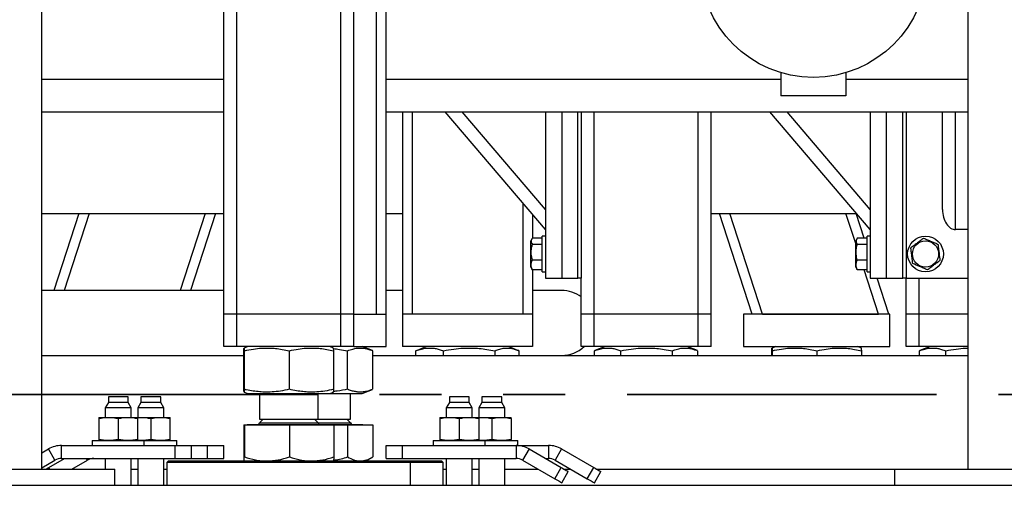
# Model space of a CAD drawing. Header units: millimetres. Extents: x 0 to 841, y 0 to 594.
# Tile 8 of 190: x 99.24 to 119.45, y 533.48 to 543.04. Entities that reach past the tile are written whole.
import ezdxf

# ---------------------------------------------------------------- set-up
doc = ezdxf.new("R2010")
doc.units = ezdxf.units.MM
doc.linetypes.add('PHANTOM', pattern=[12.7, 6.35, -1.27, 1.27, -1.27, 1.27, -1.27])
doc.layers.add('TRAIT-FORT', color=4, linetype='Continuous', lineweight=25)

msp = doc.modelspace()

# ---------------------------------------------------------------- linework, layer by layer
at = {"color": 7, "linetype": 'PHANTOM', "lineweight": 35}
msp.add_line((270.458, 535.349), (23.64, 535.349), dxfattribs=at)
at = {"layer": 'TRAIT-FORT', "color": 4, "linetype": 'Continuous', "lineweight": 25}
for p, q in [((99.699, 533.817), (99.699, 558.484)), ((118.699, 558.484), (118.699, 533.817)), ((103.432, 537), (103.432, 556.734)), ((103.699, 537), (103.699, 556.734)), ((105.832, 537), (105.832, 556.734)), ((106.099, 537), (106.099, 556.734)), ((106.566, 537), (106.566, 556.434)), ((106.766, 537), (106.766, 556.434)), ((114.866, 541.957), (114.866, 541.484)), ((116.199, 541.957), (116.199, 541.484)), ((103.432, 541.817), (99.699, 541.817)), ((114.866, 541.817), (106.766, 541.817)), ((118.699, 541.817), (116.199, 541.817)), ((116.199, 541.484), (114.866, 541.484)), ((99.699, 541.15), (103.432, 541.15)), ((106.766, 541.15), (118.699, 541.15)), ((107.099, 541.15), (107.099, 537)), ((107.299, 541.15), (107.299, 537)), ((110.032, 538.734), (107.974, 541.15)), ((110.032, 539.145), (108.324, 541.15)), ((110.032, 541.15), (110.032, 537.734)), ((110.366, 541.15), (110.366, 537.734)), ((110.699, 537.734), (110.699, 541.15)), ((110.766, 541.15), (110.766, 537.734)), ((111.032, 537), (111.032, 541.15)), ((113.166, 537), (113.166, 541.15)), ((113.432, 537), (113.432, 541.15)), ((116.699, 538.734), (114.64, 541.15)), ((116.699, 539.145), (114.991, 541.15)), ((116.699, 541.15), (116.699, 537.734)), ((117.032, 537.734), (117.032, 541.15)), ((117.366, 537.734), (117.366, 541.15)), ((117.432, 541.15), (117.432, 537.734)), ((118.182, 539.145), (118.182, 541.15)), ((118.449, 538.734), (118.449, 541.15)), ((109.566, 539.282), (109.566, 537)), ((99.699, 539.067), (103.432, 539.067)), ((100.457, 539.067), (99.942, 537.484)), ((100.667, 539.067), (100.153, 537.484)), ((103.05, 539.067), (102.536, 537.484)), ((103.261, 539.067), (102.746, 537.484)), ((106.766, 539.067), (107.099, 539.067)), ((109.766, 539.047), (109.766, 538.558)), ((113.432, 539.067), (116.415, 539.067)), ((114.275, 537), (113.604, 539.067)), ((114.486, 537), (113.814, 539.067)), ((116.399, 538.447), (116.198, 539.067)), ((116.573, 538.558), (116.408, 539.067)), ((118.699, 538.734), (118.449, 538.734)), ((109.755, 538.542), (109.732, 538.503)), ((109.732, 537.965), (109.732, 538.503)), ((109.966, 538.558), (109.766, 538.558)), ((110.032, 538.6), (109.966, 538.6)), ((109.966, 537.867), (109.966, 538.6)), ((116.422, 538.542), (116.399, 538.503)), ((116.399, 537.965), (116.399, 538.503)), ((116.632, 538.558), (116.432, 538.558)), ((116.699, 538.6), (116.632, 538.6)), ((116.632, 537.867), (116.632, 538.6)), ((109.966, 538.431), (109.766, 538.431)), ((116.632, 538.431), (116.432, 538.431)), ((109.966, 538.106), (109.766, 538.106)), ((116.632, 538.106), (116.432, 538.106)), ((109.732, 537.965), (109.755, 537.926)), ((109.766, 537.909), (109.756, 537.926)), ((109.766, 537.909), (109.766, 537)), ((109.966, 537.909), (109.766, 537.909)), ((109.966, 537.867), (110.032, 537.867)), ((116.399, 537.965), (116.422, 537.926)), ((116.432, 537.909), (116.423, 537.926)), ((116.632, 537.909), (116.432, 537.909)), ((116.869, 537), (116.574, 537.909)), ((116.632, 537.867), (116.699, 537.867)), ((110.032, 537.734), (110.366, 537.734)), ((110.366, 537.734), (110.699, 537.734)), ((110.766, 537.734), (110.699, 537.734)), ((110.766, 537), (110.766, 537.734)), ((116.699, 537.734), (117.032, 537.734)), ((117.079, 537), (116.841, 537.734)), ((117.032, 537.734), (117.366, 537.734)), ((117.432, 537.734), (117.366, 537.734)), ((117.432, 537), (117.432, 537.734)), ((117.432, 537.734), (118.699, 537.734)), ((117.699, 537), (117.699, 537.734)), ((103.432, 537.484), (99.699, 537.484)), ((107.099, 537.484), (106.766, 537.484)), ((110.366, 537.484), (109.766, 537.484)), ((103.699, 537), (103.432, 537)), ((103.432, 536.334), (103.432, 537)), ((105.832, 537), (103.699, 537)), ((103.699, 536.334), (103.699, 537)), ((106.099, 537), (105.832, 537)), ((105.832, 536.334), (105.832, 537)), ((106.099, 537), (106.766, 537)), ((106.099, 536.334), (106.099, 537)), ((106.766, 536.334), (106.766, 537)), ((109.766, 537), (107.099, 537)), ((107.099, 537), (107.099, 536.334)), ((109.766, 537), (109.766, 536.334)), ((111.032, 537), (110.766, 537)), ((110.766, 536.334), (110.766, 537)), ((113.166, 537), (111.032, 537)), ((111.032, 536.334), (111.032, 537)), ((113.432, 537), (113.166, 537)), ((113.166, 536.334), (113.166, 537)), ((113.432, 536.334), (113.432, 537)), ((114.099, 537), (114.099, 536.334)), ((117.099, 537), (114.099, 537)), ((114.486, 537), (116.869, 537)), ((117.099, 536.334), (117.099, 537)), ((117.699, 537), (117.432, 537)), ((117.432, 536.334), (117.432, 537)), ((118.699, 537), (117.699, 537)), ((117.699, 536.334), (117.699, 537)), ((103.699, 536.334), (103.432, 536.334)), ((105.832, 536.334), (103.699, 536.334)), ((103.925, 536.334), (103.848, 536.303)), ((105.683, 536.303), (105.607, 536.334)), ((106.099, 536.334), (105.832, 536.334)), ((106.099, 536.334), (106.766, 536.334)), ((106.484, 536.249), (106.273, 536.334)), ((109.766, 536.334), (107.099, 536.334)), ((107.397, 536.254), (107.375, 536.246)), ((107.591, 536.334), (107.397, 536.255)), ((109.468, 536.255), (109.273, 536.334)), ((109.484, 536.249), (109.468, 536.255)), ((111.032, 536.334), (110.766, 536.334)), ((113.166, 536.334), (111.032, 536.334)), ((111.258, 536.334), (111.048, 536.249)), ((113.15, 536.249), (112.94, 536.334)), ((113.432, 536.334), (113.166, 536.334)), ((114.099, 536.334), (117.099, 536.334)), ((114.758, 536.334), (114.682, 536.303)), ((116.516, 536.303), (116.44, 536.334)), ((117.699, 536.334), (117.432, 536.334)), ((118.699, 536.334), (117.699, 536.334)), ((117.925, 536.334), (117.714, 536.249)), ((99.699, 536.15), (103.843, 536.15)), ((103.843, 535.455), (103.843, 536.246)), ((103.855, 535.455), (103.855, 536.246)), ((104.778, 535.455), (104.778, 536.246)), ((105.689, 535.455), (105.689, 536.246)), ((105.973, 535.455), (105.973, 536.246)), ((106.491, 535.455), (106.491, 536.246)), ((106.491, 536.15), (118.699, 536.15)), ((107.374, 536.15), (107.374, 536.246)), ((107.375, 536.15), (107.375, 536.246)), ((107.941, 536.15), (107.941, 536.246)), ((108.998, 536.15), (108.998, 536.246)), ((109.49, 536.15), (109.49, 536.246)), ((109.491, 536.15), (109.491, 536.246)), ((111.049, 536.249), (111.041, 536.246)), ((111.041, 536.15), (111.041, 536.246)), ((111.581, 536.15), (111.581, 536.246)), ((112.639, 536.15), (112.639, 536.246)), ((113.157, 536.15), (113.157, 536.246)), ((114.676, 536.15), (114.676, 536.246)), ((114.689, 536.15), (114.689, 536.246)), ((115.612, 536.15), (115.612, 536.246)), ((116.522, 536.15), (116.522, 536.246)), ((117.715, 536.249), (117.707, 536.246)), ((117.707, 536.15), (117.707, 536.246)), ((118.248, 536.15), (118.248, 536.246)), ((106.273, 535.367), (106.484, 535.452)), ((101.063, 535.302), (101.063, 535.186)), ((101.47, 535.302), (101.063, 535.302)), ((101.47, 535.186), (101.47, 535.302)), ((101.73, 535.302), (101.73, 535.186)), ((102.137, 535.302), (101.73, 535.302)), ((102.137, 535.186), (102.137, 535.302)), ((103.848, 535.398), (103.925, 535.367)), ((103.925, 535.367), (105.499, 535.367)), ((104.166, 535.367), (104.166, 534.839)), ((105.366, 534.839), (105.366, 535.367)), ((105.499, 535.367), (105.607, 535.367)), ((105.607, 535.367), (105.683, 535.398)), ((105.607, 535.367), (106.273, 535.367)), ((106.032, 534.839), (106.032, 535.367)), ((108.061, 535.302), (108.061, 535.186)), ((108.468, 535.302), (108.061, 535.302)), ((108.468, 535.186), (108.468, 535.302)), ((108.728, 535.302), (108.728, 535.186)), ((109.135, 535.302), (108.728, 535.302)), ((109.135, 535.186), (109.135, 535.302)), ((101.063, 535.186), (101, 535.076)), ((101, 535.076), (101, 534.879)), ((101.533, 535.076), (101, 535.076)), ((101.47, 535.186), (101.063, 535.186)), ((101.533, 535.076), (101.47, 535.186)), ((101.533, 534.879), (101.533, 535.076)), ((101.73, 535.186), (101.667, 535.076)), ((101.667, 535.076), (101.667, 534.885)), ((102.2, 535.076), (101.667, 535.076)), ((102.137, 535.186), (101.73, 535.186)), ((102.2, 535.076), (102.137, 535.186)), ((102.2, 534.879), (102.2, 535.076)), ((108.061, 535.186), (107.998, 535.076)), ((107.998, 535.076), (107.998, 534.879)), ((108.531, 535.076), (107.998, 535.076)), ((108.468, 535.186), (108.061, 535.186)), ((108.531, 535.076), (108.468, 535.186)), ((108.531, 534.879), (108.531, 535.076)), ((108.728, 535.186), (108.665, 535.076)), ((108.665, 535.076), (108.665, 534.879)), ((109.198, 535.076), (108.665, 535.076)), ((109.135, 535.186), (108.728, 535.186)), ((109.198, 535.076), (109.135, 535.186)), ((109.198, 534.879), (109.198, 535.076)), ((100.867, 534.879), (101.067, 534.879)), ((100.867, 534.857), (100.867, 534.425)), ((101.067, 534.879), (101.467, 534.879)), ((101.267, 534.857), (101.267, 534.425)), ((101.467, 534.879), (101.667, 534.879)), ((101.663, 534.879), (101.733, 534.879)), ((101.667, 534.875), (101.733, 534.879)), ((101.667, 534.425), (101.667, 534.857)), ((101.733, 534.879), (102.133, 534.879)), ((101.933, 534.857), (101.933, 534.425)), ((102.133, 534.879), (102.333, 534.879)), ((102.333, 534.425), (102.333, 534.857)), ((104.238, 534.839), (104.166, 534.767)), ((104.166, 534.839), (105.366, 534.839)), ((105.366, 534.767), (105.293, 534.839)), ((105.366, 534.839), (106.032, 534.839)), ((106.032, 534.767), (105.96, 534.839)), ((107.865, 534.879), (108.065, 534.879)), ((107.865, 534.857), (107.865, 534.425)), ((108.065, 534.879), (108.465, 534.879)), ((108.265, 534.857), (108.265, 534.425)), ((108.465, 534.879), (108.665, 534.879)), ((108.665, 534.875), (108.731, 534.879)), ((108.665, 534.879), (108.731, 534.879)), ((108.665, 534.857), (108.665, 534.425)), ((108.731, 534.879), (109.131, 534.879)), ((108.931, 534.857), (108.931, 534.425)), ((109.131, 534.879), (109.331, 534.879)), ((109.331, 534.857), (109.331, 534.425)), ((103.843, 534.727), (103.843, 534.066)), ((103.843, 534.727), (103.855, 534.727)), ((103.855, 534.727), (103.855, 534.066)), ((103.855, 534.727), (104.778, 534.727)), ((103.914, 534.734), (103.914, 534.727)), ((103.914, 534.734), (105.617, 534.734)), ((104.166, 534.767), (104.25, 534.767)), ((104.25, 534.767), (105.366, 534.767)), ((104.778, 534.727), (104.778, 534.066)), ((104.778, 534.727), (105.689, 534.727)), ((105.366, 534.767), (105.739, 534.767)), ((105.617, 534.727), (105.617, 534.734)), ((105.617, 534.734), (106.284, 534.734)), ((105.689, 534.727), (105.689, 534.066)), ((105.689, 534.727), (105.973, 534.727)), ((105.739, 534.767), (106.032, 534.767)), ((105.973, 534.727), (105.973, 534.066)), ((105.973, 534.727), (106.491, 534.727)), ((106.284, 534.727), (106.284, 534.734)), ((106.491, 534.727), (106.491, 534.066)), ((99.699, 534.153), (99.833, 534.231)), ((99.967, 534), (99.833, 534.231)), ((100.1, 534.036), (100.1, 534.302)), ((100.1, 534.302), (102.433, 534.302)), ((100.733, 534.402), (100.733, 534.302)), ((100.733, 534.402), (101.8, 534.402)), ((101.733, 534.402), (101.667, 534.406)), ((101.8, 534.302), (101.8, 534.402)), ((101.8, 534.402), (102.467, 534.402)), ((102.433, 534.036), (102.433, 534.302)), ((102.433, 534.302), (102.767, 534.302)), ((102.467, 534.302), (102.467, 534.402)), ((102.767, 534.036), (102.767, 534.302)), ((102.767, 534.302), (103.1, 534.302)), ((103.1, 534.036), (103.1, 534.302)), ((103.1, 534.302), (103.433, 534.302)), ((103.433, 534.036), (103.433, 534.302)), ((106.765, 534.036), (106.765, 534.302)), ((106.765, 534.302), (107.098, 534.302)), ((107.098, 534.036), (107.098, 534.302)), ((107.098, 534.302), (109.431, 534.302)), ((107.731, 534.402), (107.731, 534.302)), ((107.731, 534.402), (108.798, 534.402)), ((108.731, 534.402), (108.665, 534.406)), ((108.798, 534.302), (108.798, 534.402)), ((108.798, 534.402), (109.465, 534.402)), ((109.431, 534.302), (109.431, 534.036)), ((109.431, 534.302), (110.098, 534.302)), ((109.465, 534.302), (109.465, 534.402)), ((109.698, 534.231), (109.565, 534)), ((109.698, 534.231), (110.358, 533.85)), ((110.098, 534.302), (110.098, 534.036)), ((110.365, 534.231), (110.231, 534)), ((110.365, 534.231), (111.025, 533.85)), ((99.84, 533.85), (100.162, 534.036)), ((100.1, 534.036), (102.433, 534.036)), ((100.633, 534), (100.613, 534.036)), ((101, 534.036), (101, 533.817)), ((101.533, 533.484), (101.533, 534.036)), ((101.667, 534.036), (101.667, 533.484)), ((102.2, 533.484), (102.2, 534.036)), ((102.433, 534.036), (102.767, 534.036)), ((102.767, 534.036), (103.1, 534.036)), ((103.1, 534.036), (103.433, 534.036)), ((106.349, 533.984), (106.484, 534.062)), ((106.765, 534.036), (107.098, 534.036)), ((107.098, 534.036), (109.431, 534.036)), ((107.998, 534.036), (107.998, 533.484)), ((108.531, 533.484), (108.531, 534.036)), ((108.665, 534.036), (108.665, 533.484)), ((109.198, 533.484), (109.198, 534.036)), ((110.036, 534.036), (110.098, 534.036)), ((99.699, 533.846), (99.967, 534)), ((99.859, 533.817), (99.84, 533.85)), ((100.316, 533.817), (100.633, 534)), ((102.299, 533.984), (102.266, 533.95)), ((102.266, 533.95), (102.266, 533.484)), ((103.722, 533.95), (102.266, 533.95)), ((102.299, 533.984), (103.736, 533.984)), ((107.266, 533.95), (103.722, 533.95)), ((103.736, 533.984), (107.232, 533.984)), ((107.266, 533.95), (107.232, 533.984)), ((107.232, 533.984), (107.674, 533.984)), ((107.266, 533.484), (107.266, 533.95)), ((107.704, 533.95), (107.266, 533.95)), ((107.674, 533.984), (107.899, 533.984)), ((107.932, 533.95), (107.704, 533.95)), ((107.932, 533.95), (107.899, 533.984)), ((107.932, 533.484), (107.932, 533.95)), ((109.565, 534), (110.225, 533.619)), ((110.225, 533.619), (110.358, 533.85)), ((110.231, 534), (110.891, 533.619)), ((110.891, 533.619), (111.025, 533.85)), ((97.199, 533.817), (101.199, 533.817)), ((101.199, 533.484), (101.199, 533.817)), ((101.533, 533.817), (101.667, 533.817)), ((102.2, 533.817), (102.266, 533.817)), ((107.932, 533.817), (107.998, 533.817)), ((108.531, 533.817), (108.665, 533.817)), ((109.198, 533.817), (109.882, 533.817)), ((110.369, 533.536), (110.502, 533.767)), ((110.415, 533.817), (110.548, 533.817)), ((111.036, 533.536), (111.169, 533.767)), ((111.082, 533.817), (117.199, 533.817)), ((117.199, 533.817), (121.199, 533.817)), ((117.199, 533.817), (117.199, 533.484)), ((39.199, 533.484), (259.199, 533.484)), ((97.199, 533.484), (101.199, 533.484)), ((117.199, 533.484), (121.199, 533.484))]:
    msp.add_line(p, q, dxfattribs=at)
at = {"layer": 'TRAIT-FORT', "color": 4, "linetype": 'Continuous', "lineweight": 25, "flags": 128}
for points in [[(99.783, 533.817), (99.785, 533.818), (99.812, 533.834), (99.84, 533.85)], [(110.358, 533.85), (110.386, 533.834), (110.413, 533.818), (110.438, 533.804), (110.46, 533.791), (110.478, 533.781), (110.491, 533.773), (110.499, 533.768), (110.502, 533.767)], [(111.025, 533.85), (111.053, 533.834), (111.08, 533.818), (111.105, 533.804), (111.127, 533.791), (111.145, 533.781), (111.158, 533.773), (111.166, 533.768), (111.169, 533.767)], [(110.225, 533.619), (110.253, 533.603), (110.28, 533.587), (110.305, 533.573), (110.327, 533.56), (110.345, 533.55), (110.358, 533.542), (110.366, 533.537), (110.369, 533.536)], [(110.891, 533.619), (110.919, 533.603), (110.946, 533.587), (110.971, 533.573), (110.993, 533.56), (111.011, 533.55), (111.025, 533.542), (111.033, 533.537), (111.036, 533.536)]]:
    msp.add_lwpolyline(points, dxfattribs=at)
at = {"layer": 'TRAIT-FORT', "color": 4, "linetype": 'Continuous', "lineweight": 25}
for centre, radius in [((115.532, 544.193), 2.333), ((117.832, 538.234), 0.367), ((117.832, 538.234), 0.269)]:
    msp.add_circle(centre, radius, dxfattribs=at)
for centre, radius, start, end in [((110.366, 536.817), 0.667, 53.1301, 90), ((110.366, 536.817), 0.667, 270, 313.5312), ((104.132, 534.767), 0.0333, 270, 360), ((105.399, 534.767), 0.0333, 180, 270), ((106.066, 534.767), 0.0333, 180, 270), ((100.1, 533.769), 0.533, 90, 120), ((109.431, 533.769), 0.533, 60, 90), ((110.098, 533.769), 0.533, 60, 90), ((100.1, 533.769), 0.267, 90, 120), ((100.767, 533.769), 0.267, 90, 120), ((109.431, 533.769), 0.267, 60, 90), ((110.098, 533.769), 0.267, 60, 90)]:
    msp.add_arc(centre, radius, start, end, dxfattribs=at)
msp.add_ellipse((118.449, 539.145), major_axis=(0, 0.411), ratio=0.648466, start_param=1.570796, end_param=3.141593, dxfattribs=at)
for points, knots in [([(109.766, 538.558), (109.758, 538.547), (109.744, 538.525), (109.738, 538.492), (109.746, 538.46), (109.759, 538.441), (109.766, 538.431)], [0, 0, 0, 0, 0.264613, 0.534955, 0.765328, 1, 1, 1, 1]), ([(116.432, 538.558), (116.425, 538.547), (116.41, 538.525), (116.405, 538.492), (116.413, 538.46), (116.426, 538.441), (116.432, 538.431)], [0, 0, 0, 0, 0.264618, 0.534943, 0.76534, 1, 1, 1, 1]), ([(117.792, 538.558), (117.769, 538.541), (117.723, 538.507), (117.656, 538.455), (117.591, 538.406), (117.551, 538.376), (117.531, 538.361)], [0, 0, 0, 0, 0.264606, 0.534959, 0.765346, 1, 1, 1, 1]), ([(117.792, 538.558), (117.818, 538.547), (117.871, 538.525), (117.949, 538.492), (118.024, 538.46), (118.07, 538.441), (118.093, 538.431)], [0, 0, 0, 0, 0.264609, 0.534954, 0.765348, 1, 1, 1, 1]), ([(109.766, 538.106), (109.756, 538.148), (109.739, 538.216), (109.74, 538.315), (109.752, 538.382), (109.763, 538.42), (109.766, 538.431)], [0, 0, 0, 0, 0.385545, 0.637641, 0.896544, 1, 1, 1, 1]), ([(116.432, 538.106), (116.422, 538.148), (116.406, 538.216), (116.407, 538.315), (116.419, 538.382), (116.429, 538.42), (116.432, 538.431)], [0, 0, 0, 0, 0.385544, 0.63764, 0.896541, 1, 1, 1, 1]), ([(117.571, 538.036), (117.566, 538.078), (117.558, 538.146), (117.545, 538.245), (117.537, 538.312), (117.532, 538.35), (117.531, 538.361)], [0, 0, 0, 0, 0.385543, 0.6376412, 0.8965491, 1, 1, 1, 1]), ([(118.134, 538.106), (118.129, 538.148), (118.12, 538.216), (118.108, 538.315), (118.099, 538.382), (118.095, 538.42), (118.093, 538.431)], [0, 0, 0, 0, 0.385545, 0.637642, 0.896549, 1, 1, 1, 1]), ([(109.766, 537.909), (109.758, 537.926), (109.744, 537.961), (109.738, 538.012), (109.746, 538.061), (109.759, 538.091), (109.766, 538.106)], [0, 0, 0, 0, 0.264606, 0.53496, 0.765348, 1, 1, 1, 1]), ([(116.432, 537.909), (116.425, 537.926), (116.41, 537.961), (116.405, 538.012), (116.413, 538.061), (116.426, 538.091), (116.432, 538.106)], [0, 0, 0, 0, 0.264605, 0.534958, 0.765362, 1, 1, 1, 1]), ([(117.873, 537.909), (117.895, 537.926), (117.941, 537.961), (118.009, 538.012), (118.074, 538.061), (118.114, 538.091), (118.134, 538.106)], [0, 0, 0, 0, 0.264598, 0.534949, 0.765332, 1, 1, 1, 1]), ([(117.873, 537.909), (117.847, 537.92), (117.794, 537.942), (117.715, 537.976), (117.64, 538.007), (117.595, 538.027), (117.571, 538.036)], [0, 0, 0, 0, 0.264609, 0.534952, 0.765327, 1, 1, 1, 1]), ([(103.843, 536.246), (103.843, 536.259), (103.845, 536.284), (103.847, 536.302), (103.85, 536.305), (103.852, 536.295), (103.853, 536.277), (103.855, 536.256), (103.855, 536.246)], [0, 0, 0, 0, 0.202069, 0.382699, 0.555314, 0.692992, 0.838897, 1, 1, 1, 1]), ([(103.855, 536.246), (103.917, 536.259), (104.034, 536.284), (104.205, 536.302), (104.358, 536.305), (104.499, 536.295), (104.636, 536.277), (104.729, 536.256), (104.778, 536.246)], [0, 0, 0, 0, 0.20207, 0.382701, 0.555316, 0.692992, 0.838893, 1, 1, 1, 1]), ([(104.778, 536.246), (104.839, 536.259), (104.954, 536.284), (105.123, 536.302), (105.274, 536.305), (105.413, 536.295), (105.548, 536.277), (105.64, 536.256), (105.689, 536.246)], [0, 0, 0, 0, 0.202068, 0.3827, 0.555315, 0.692991, 0.838892, 1, 1, 1, 1]), ([(105.689, 536.246), (105.688, 536.259), (105.686, 536.283), (105.684, 536.301), (105.683, 536.301), (105.682, 536.301)], [0, 0, 0, 0, 0.412744, 0.781706, 1, 1, 1, 1]), ([(105.685, 536.29), (105.725, 536.285), (105.821, 536.275), (105.916, 536.257), (105.973, 536.246)], [0, 0, 0, 0, 0.4096807, 1, 1, 1, 1]), ([(105.973, 536.246), (106.007, 536.259), (106.073, 536.284), (106.169, 536.302), (106.254, 536.305), (106.334, 536.295), (106.408, 536.277), (106.458, 536.258), (106.483, 536.249)], [0, 0, 0, 0, 0.205275, 0.388781, 0.564136, 0.704002, 0.852226, 1, 1, 1, 1]), ([(107.375, 536.246), (107.412, 536.259), (107.484, 536.284), (107.589, 536.302), (107.683, 536.305), (107.769, 536.295), (107.853, 536.277), (107.91, 536.256), (107.941, 536.246)], [0, 0, 0, 0, 0.202075, 0.382699, 0.555316, 0.692986, 0.838891, 1, 1, 1, 1]), ([(107.941, 536.246), (108.011, 536.259), (108.145, 536.284), (108.341, 536.302), (108.516, 536.305), (108.678, 536.295), (108.835, 536.277), (108.942, 536.256), (108.998, 536.246)], [0, 0, 0, 0, 0.202074, 0.382703, 0.555318, 0.692992, 0.838896, 1, 1, 1, 1]), ([(108.998, 536.246), (109.031, 536.259), (109.093, 536.284), (109.185, 536.302), (109.266, 536.305), (109.341, 536.295), (109.414, 536.277), (109.464, 536.256), (109.49, 536.246)], [0, 0, 0, 0, 0.20207, 0.382704, 0.555318, 0.692995, 0.838901, 1, 1, 1, 1]), ([(111.041, 536.246), (111.077, 536.259), (111.145, 536.284), (111.245, 536.302), (111.335, 536.305), (111.417, 536.295), (111.497, 536.277), (111.552, 536.256), (111.581, 536.246)], [0, 0, 0, 0, 0.202069, 0.382702, 0.555318, 0.692989, 0.838897, 1, 1, 1, 1]), ([(111.581, 536.246), (111.652, 536.259), (111.785, 536.284), (111.982, 536.302), (112.157, 536.305), (112.319, 536.295), (112.476, 536.277), (112.583, 536.256), (112.639, 536.246)], [0, 0, 0, 0, 0.202069, 0.382699, 0.555314, 0.692992, 0.8389, 1, 1, 1, 1]), ([(112.639, 536.246), (112.674, 536.259), (112.739, 536.284), (112.836, 536.302), (112.921, 536.305), (113, 536.295), (113.075, 536.277), (113.124, 536.258), (113.149, 536.249)], [0, 0, 0, 0, 0.205278, 0.388781, 0.564139, 0.704006, 0.852229, 1, 1, 1, 1]), ([(114.676, 536.246), (114.677, 536.259), (114.678, 536.284), (114.681, 536.302), (114.683, 536.305), (114.685, 536.295), (114.687, 536.277), (114.688, 536.256), (114.689, 536.246)], [0, 0, 0, 0, 0.202067, 0.382696, 0.555317, 0.692995, 0.838887, 1, 1, 1, 1]), ([(114.689, 536.246), (114.75, 536.259), (114.867, 536.284), (115.039, 536.302), (115.191, 536.305), (115.332, 536.295), (115.469, 536.277), (115.563, 536.256), (115.612, 536.246)], [0, 0, 0, 0, 0.202067, 0.382699, 0.555311, 0.692986, 0.838894, 1, 1, 1, 1]), ([(115.612, 536.246), (115.673, 536.259), (115.788, 536.284), (115.957, 536.302), (116.107, 536.305), (116.246, 536.295), (116.381, 536.277), (116.474, 536.256), (116.522, 536.246)], [0, 0, 0, 0, 0.202063, 0.382695, 0.555311, 0.692993, 0.838891, 1, 1, 1, 1]), ([(116.522, 536.246), (116.521, 536.259), (116.52, 536.283), (116.517, 536.301), (116.516, 536.301), (116.516, 536.301)], [0, 0, 0, 0, 0.412735, 0.781681, 1, 1, 1, 1]), ([(117.707, 536.246), (117.743, 536.259), (117.812, 536.284), (117.912, 536.302), (118.001, 536.305), (118.084, 536.295), (118.164, 536.277), (118.219, 536.256), (118.248, 536.246)], [0, 0, 0, 0, 0.202067, 0.3827, 0.55531, 0.692988, 0.838893, 1, 1, 1, 1]), ([(118.248, 536.246), (118.318, 536.259), (118.452, 536.283), (118.603, 536.3), (118.683, 536.3), (118.699, 536.3)], [0, 0, 0, 0, 0.4732015, 0.8961984, 1, 1, 1, 1]), ([(103.855, 535.455), (103.855, 535.442), (103.853, 535.417), (103.851, 535.399), (103.848, 535.396), (103.847, 535.406), (103.845, 535.424), (103.843, 535.444), (103.843, 535.455)], [0, 0, 0, 0, 0.202069, 0.382699, 0.555314, 0.692992, 0.838893, 1, 1, 1, 1]), ([(104.778, 535.455), (104.717, 535.442), (104.6, 535.417), (104.429, 535.399), (104.276, 535.396), (104.135, 535.406), (103.998, 535.424), (103.905, 535.444), (103.855, 535.455)], [0, 0, 0, 0, 0.20207, 0.382701, 0.555316, 0.692992, 0.838893, 1, 1, 1, 1]), ([(105.689, 535.455), (105.628, 535.442), (105.513, 535.417), (105.344, 535.399), (105.193, 535.396), (105.054, 535.406), (104.919, 535.424), (104.827, 535.444), (104.778, 535.455)], [0, 0, 0, 0, 0.202069, 0.382701, 0.555313, 0.692993, 0.838894, 1, 1, 1, 1]), ([(105.682, 535.399), (105.683, 535.399), (105.683, 535.397), (105.685, 535.406), (105.687, 535.424), (105.688, 535.444), (105.689, 535.455)], [0, 0, 0, 0, 0.091744, 0.372945, 0.670947, 1, 1, 1, 1]), ([(105.973, 535.455), (105.902, 535.441), (105.807, 535.422), (105.71, 535.414), (105.685, 535.412)], [0, 0, 0, 0, 0.741208, 1, 1, 1, 1]), ([(106.483, 535.452), (106.451, 535.44), (106.388, 535.417), (106.294, 535.399), (106.209, 535.396), (106.13, 535.406), (106.053, 535.424), (106, 535.444), (105.973, 535.455)], [0, 0, 0, 0, 0.189414, 0.372912, 0.548266, 0.688125, 0.836344, 1, 1, 1, 1]), ([(100.867, 534.857), (100.9, 534.863), (100.966, 534.876), (101.033, 534.878), (101.067, 534.879)], [0, 0, 0, 0, 0.498166, 1, 1, 1, 1]), ([(100.867, 534.879), (100.867, 534.878), (100.867, 534.876), (100.867, 534.863), (100.867, 534.857)], [0, 0, 0, 0, 0.497844, 1, 1, 1, 1]), ([(101.067, 534.879), (101.1, 534.878), (101.167, 534.876), (101.233, 534.863), (101.267, 534.857)], [0, 0, 0, 0, 0.497848, 1, 1, 1, 1]), ([(101.267, 534.857), (101.3, 534.863), (101.366, 534.876), (101.433, 534.878), (101.467, 534.879)], [0, 0, 0, 0, 0.4981584, 1, 1, 1, 1]), ([(101.467, 534.879), (101.5, 534.878), (101.567, 534.876), (101.633, 534.863), (101.667, 534.857)], [0, 0, 0, 0, 0.49784, 1, 1, 1, 1]), ([(101.667, 534.857), (101.667, 534.863), (101.667, 534.876), (101.667, 534.878), (101.667, 534.879)], [0, 0, 0, 0, 0.498171, 1, 1, 1, 1]), ([(101.733, 534.879), (101.767, 534.878), (101.834, 534.876), (101.9, 534.863), (101.933, 534.857)], [0, 0, 0, 0, 0.497835, 1, 1, 1, 1]), ([(101.933, 534.857), (101.966, 534.863), (102.032, 534.876), (102.1, 534.878), (102.133, 534.879)], [0, 0, 0, 0, 0.498171, 1, 1, 1, 1]), ([(102.133, 534.879), (102.167, 534.878), (102.234, 534.876), (102.3, 534.863), (102.333, 534.857)], [0, 0, 0, 0, 0.497844, 1, 1, 1, 1]), ([(102.333, 534.857), (102.333, 534.863), (102.333, 534.876), (102.333, 534.878), (102.333, 534.879)], [0, 0, 0, 0, 0.4981542, 1, 1, 1, 1]), ([(107.865, 534.857), (107.898, 534.863), (107.964, 534.876), (108.031, 534.878), (108.065, 534.879)], [0, 0, 0, 0, 0.49816, 1, 1, 1, 1]), ([(107.865, 534.879), (107.865, 534.878), (107.865, 534.876), (107.865, 534.863), (107.865, 534.857)], [0, 0, 0, 0, 0.497844, 1, 1, 1, 1]), ([(108.065, 534.879), (108.098, 534.878), (108.165, 534.876), (108.232, 534.863), (108.265, 534.857)], [0, 0, 0, 0, 0.497848, 1, 1, 1, 1]), ([(108.265, 534.857), (108.298, 534.863), (108.364, 534.876), (108.431, 534.878), (108.465, 534.879)], [0, 0, 0, 0, 0.498166, 1, 1, 1, 1]), ([(108.465, 534.879), (108.498, 534.878), (108.565, 534.876), (108.631, 534.863), (108.665, 534.857)], [0, 0, 0, 0, 0.49784, 1, 1, 1, 1]), ([(108.665, 534.857), (108.665, 534.863), (108.665, 534.876), (108.665, 534.878), (108.665, 534.879)], [0, 0, 0, 0, 0.4981542, 1, 1, 1, 1]), ([(108.731, 534.879), (108.765, 534.878), (108.832, 534.876), (108.898, 534.863), (108.931, 534.857)], [0, 0, 0, 0, 0.497835, 1, 1, 1, 1]), ([(108.931, 534.857), (108.964, 534.863), (109.031, 534.876), (109.098, 534.878), (109.131, 534.879)], [0, 0, 0, 0, 0.498164, 1, 1, 1, 1]), ([(109.131, 534.879), (109.165, 534.878), (109.232, 534.876), (109.298, 534.863), (109.331, 534.857)], [0, 0, 0, 0, 0.497829, 1, 1, 1, 1]), ([(109.331, 534.857), (109.331, 534.863), (109.331, 534.876), (109.331, 534.878), (109.331, 534.879)], [0, 0, 0, 0, 0.4981542, 1, 1, 1, 1]), ([(101.067, 534.402), (101.033, 534.403), (100.966, 534.406), (100.9, 534.418), (100.867, 534.425)], [0, 0, 0, 0, 0.4978393, 1, 1, 1, 1]), ([(100.867, 534.425), (100.867, 534.418), (100.867, 534.406), (100.867, 534.404), (100.867, 534.402)], [0, 0, 0, 0, 0.4981706, 1, 1, 1, 1]), ([(101.267, 534.425), (101.234, 534.418), (101.167, 534.406), (101.1, 534.404), (101.067, 534.402)], [0, 0, 0, 0, 0.498165, 1, 1, 1, 1]), ([(101.467, 534.402), (101.433, 534.403), (101.366, 534.406), (101.3, 534.418), (101.267, 534.425)], [0, 0, 0, 0, 0.497855, 1, 1, 1, 1]), ([(101.667, 534.425), (101.634, 534.418), (101.567, 534.406), (101.5, 534.404), (101.467, 534.402)], [0, 0, 0, 0, 0.498165, 1, 1, 1, 1]), ([(101.667, 534.402), (101.667, 534.403), (101.667, 534.406), (101.667, 534.418), (101.667, 534.425)], [0, 0, 0, 0, 0.497844, 1, 1, 1, 1]), ([(101.933, 534.425), (101.9, 534.418), (101.834, 534.406), (101.767, 534.404), (101.733, 534.402)], [0, 0, 0, 0, 0.498178, 1, 1, 1, 1]), ([(102.133, 534.402), (102.1, 534.403), (102.033, 534.406), (101.966, 534.418), (101.933, 534.425)], [0, 0, 0, 0, 0.497828, 1, 1, 1, 1]), ([(102.333, 534.425), (102.3, 534.418), (102.234, 534.406), (102.167, 534.404), (102.133, 534.402)], [0, 0, 0, 0, 0.498169, 1, 1, 1, 1]), ([(102.333, 534.402), (102.333, 534.403), (102.333, 534.406), (102.333, 534.418), (102.333, 534.425)], [0, 0, 0, 0, 0.497861, 1, 1, 1, 1]), ([(108.065, 534.402), (108.031, 534.403), (107.964, 534.406), (107.898, 534.418), (107.865, 534.425)], [0, 0, 0, 0, 0.4978393, 1, 1, 1, 1]), ([(107.865, 534.425), (107.865, 534.418), (107.865, 534.406), (107.865, 534.404), (107.865, 534.402)], [0, 0, 0, 0, 0.498154, 1, 1, 1, 1]), ([(108.265, 534.425), (108.232, 534.418), (108.166, 534.406), (108.098, 534.404), (108.065, 534.402)], [0, 0, 0, 0, 0.49818, 1, 1, 1, 1]), ([(108.465, 534.402), (108.431, 534.403), (108.364, 534.406), (108.298, 534.418), (108.265, 534.425)], [0, 0, 0, 0, 0.497833, 1, 1, 1, 1]), ([(108.665, 534.425), (108.632, 534.418), (108.566, 534.406), (108.498, 534.404), (108.465, 534.402)], [0, 0, 0, 0, 0.498159, 1, 1, 1, 1]), ([(108.665, 534.402), (108.665, 534.403), (108.665, 534.406), (108.665, 534.418), (108.665, 534.425)], [0, 0, 0, 0, 0.497844, 1, 1, 1, 1]), ([(108.931, 534.425), (108.898, 534.418), (108.832, 534.406), (108.765, 534.404), (108.731, 534.402)], [0, 0, 0, 0, 0.4981927, 1, 1, 1, 1]), ([(109.131, 534.402), (109.098, 534.403), (109.031, 534.406), (108.965, 534.418), (108.931, 534.425)], [0, 0, 0, 0, 0.497835, 1, 1, 1, 1]), ([(109.331, 534.425), (109.298, 534.418), (109.232, 534.406), (109.165, 534.404), (109.131, 534.402)], [0, 0, 0, 0, 0.498169, 1, 1, 1, 1]), ([(109.331, 534.402), (109.331, 534.403), (109.331, 534.406), (109.331, 534.418), (109.331, 534.425)], [0, 0, 0, 0, 0.497861, 1, 1, 1, 1]), ([(103.843, 534.066), (103.844, 534.043), (103.845, 534.01), (103.847, 533.987), (103.848, 533.985), (103.849, 533.984)], [0, 0, 0, 0, 0.495253, 0.74765, 1, 1, 1, 1]), ([(103.849, 533.984), (103.85, 533.988), (103.852, 533.996), (103.854, 534.042), (103.855, 534.066)], [0, 0, 0, 0, 0.494514, 1, 1, 1, 1]), ([(103.855, 534.066), (103.93, 534.043), (104.044, 534.01), (104.199, 533.987), (104.278, 533.985), (104.317, 533.984)], [0, 0, 0, 0, 0.495256, 0.74765, 1, 1, 1, 1]), ([(104.317, 533.984), (104.394, 533.988), (104.551, 533.996), (104.702, 534.042), (104.778, 534.066)], [0, 0, 0, 0, 0.494506, 1, 1, 1, 1]), ([(104.778, 534.066), (104.852, 534.043), (104.964, 534.01), (105.117, 533.987), (105.195, 533.985), (105.234, 533.984)], [0, 0, 0, 0, 0.495255, 0.747648, 1, 1, 1, 1]), ([(105.234, 533.984), (105.31, 533.988), (105.464, 533.996), (105.613, 534.042), (105.689, 534.066)], [0, 0, 0, 0, 0.494507, 1, 1, 1, 1]), ([(105.689, 534.066), (105.688, 534.043), (105.686, 534.01), (105.684, 533.987), (105.683, 533.985), (105.682, 533.984)], [0, 0, 0, 0, 0.495257, 0.747652, 1, 1, 1, 1]), ([(105.685, 534.004), (105.693, 534.004), (105.791, 534.012), (105.885, 534.04), (105.973, 534.066)], [0, 0, 0, 0, 0.07762, 1, 1, 1, 1]), ([(105.973, 534.066), (106.015, 534.043), (106.078, 534.01), (106.165, 533.987), (106.21, 533.985), (106.232, 533.984)], [0, 0, 0, 0, 0.495261, 0.747648, 1, 1, 1, 1]), ([(106.232, 533.984), (106.275, 533.988), (106.363, 533.996), (106.448, 534.042), (106.491, 534.066)], [0, 0, 0, 0, 0.49451, 1, 1, 1, 1])]:
    msp.add_open_spline(points, degree=3, knots=knots, dxfattribs=at)

doc.saveas('drawing.dxf')
